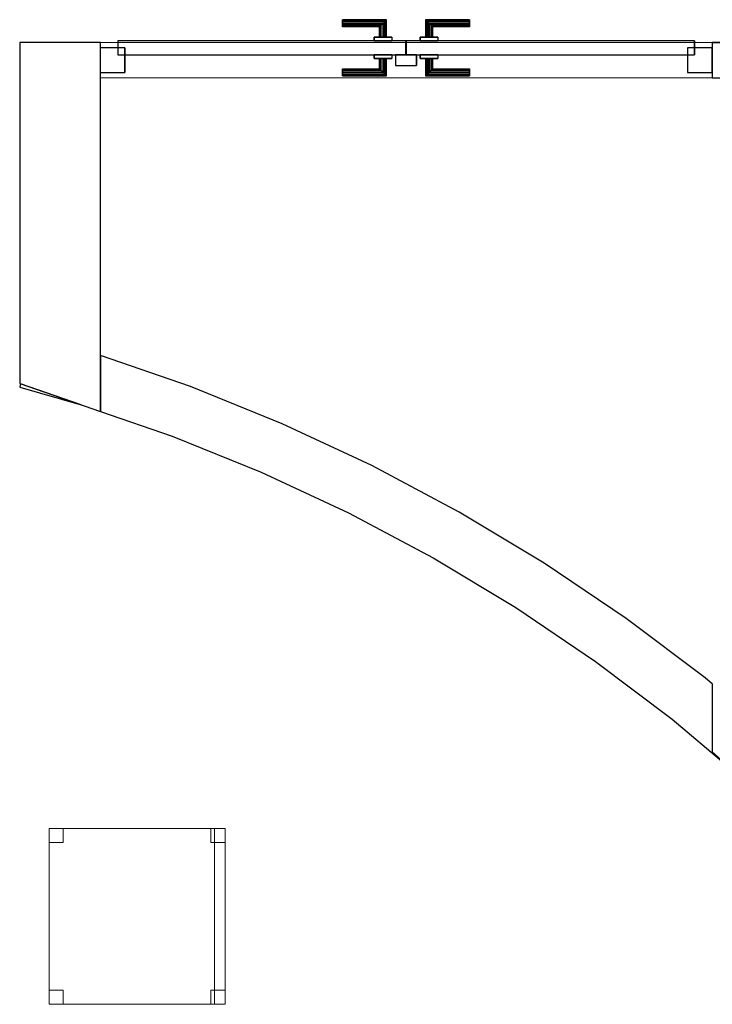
# Model space of a CAD drawing. Header units: metres. Extents: x 397.7 to 427.5, y 12.7 to 28.4.
# Tile 60 of 139: x 407.5 to 409.5, y 21.5 to 24.3. Entities that reach past the tile are written whole.
import ezdxf

# ---------------------------------------------------------------- set-up
doc = ezdxf.new("R2010")
doc.units = ezdxf.units.M
doc.layers.add('01_CARPINTERIA', color=5, linetype='Continuous', lineweight=25, true_color=0x0000ff)
for name, color, linetype, lineweight in [('02_MOBILIARIO', 7, 'Continuous', 18), ('A-DETL-____-MBND', 7, 'Continuous', 18), ('A-GENM-____-OTLN', 7, 'Continuous', 18), ('A-WALL-____-MCUT', 7, 'Continuous', 25), ('A-WALL-____-OTLN', 7, 'Continuous', 25)]:
    doc.layers.add(name, color=color, linetype=linetype, lineweight=lineweight)

# ---------------------------------------------------------------- blocks, each defined once
blk = doc.blocks.new('Family - LONDR55-XX_ZZ-ARQ-CAA-M3D-Londres55-152975-05_CLI_AIGUA_P2')
at = {"layer": '01_CARPINTERIA', "color": 161, "true_color": 0xaaaaff}
for p, q in [((0.6894, 0.1487), (0.6894, 0.15)), ((0.6894, 0.15), (0.6894, 0.1487)), ((0.8144, 0.15), (0.6894, 0.15)), ((0.6894, 0.145), (0.6894, 0.1487)), ((0.6894, 0.1487), (0.6894, 0.145)), ((0.8131, 0.1487), (0.6894, 0.1487)), ((0.8131, 0.1487), (0.6894, 0.1487)), ((0.6894, 0.14), (0.6894, 0.145)), ((0.6894, 0.145), (0.6894, 0.14)), ((0.8094, 0.145), (0.6894, 0.145)), ((0.8094, 0.145), (0.6894, 0.145)), ((0.8094, 0.145), (0.8044, 0.14)), ((0.8044, 0.14), (0.8094, 0.145)), ((0.8131, 0.1487), (0.8094, 0.145)), ((0.8094, 0.145), (0.8131, 0.1487)), ((0.8094, 0.1), (0.8094, 0.145)), ((0.8094, 0.1), (0.8094, 0.145)), ((0.8144, 0.15), (0.8131, 0.1487)), ((0.8131, 0.1487), (0.8144, 0.15)), ((0.8131, 0.1), (0.8131, 0.1487)), ((0.8131, 0.1), (0.8131, 0.1487)), ((0.8144, 0.1), (0.8144, 0.15)), ((0.9268, 0.1487), (0.9254, 0.15)), ((0.9254, 0.15), (0.9254, 0.1)), ((0.9254, 0.15), (0.9268, 0.1487)), ((1.0504, 0.15), (0.9254, 0.15)), ((0.9304, 0.145), (0.9268, 0.1487)), ((0.9268, 0.1487), (0.9268, 0.1)), ((0.9268, 0.1487), (0.9268, 0.1)), ((0.9268, 0.1487), (0.9304, 0.145)), ((1.0504, 0.1487), (0.9268, 0.1487)), ((1.0504, 0.1487), (0.9268, 0.1487)), ((0.9354, 0.14), (0.9304, 0.145)), ((0.9304, 0.145), (0.9304, 0.1)), ((0.9304, 0.145), (0.9304, 0.1)), ((0.9304, 0.145), (0.9354, 0.14)), ((1.0504, 0.145), (0.9304, 0.145)), ((1.0504, 0.145), (0.9304, 0.145)), ((1.0504, 0.1487), (1.0504, 0.15)), ((1.0504, 0.15), (1.0504, 0.1487)), ((1.0504, 0.145), (1.0504, 0.1487)), ((1.0504, 0.1487), (1.0504, 0.145)), ((1.0504, 0.145), (1.0504, 0.14)), ((1.0504, 0.14), (1.0504, 0.145)), ((0.6894, 0.135), (0.6894, 0.14)), ((0.6894, 0.14), (0.6894, 0.135)), ((0.6894, 0.14), (0.8044, 0.14)), ((0.8044, 0.14), (0.6894, 0.14)), ((0.6894, 0.135), (0.6894, 0.1313)), ((0.6894, 0.1313), (0.6894, 0.135)), ((0.7994, 0.135), (0.6894, 0.135)), ((0.7994, 0.135), (0.6894, 0.135)), ((0.6894, 0.1313), (0.6894, 0.13)), ((0.6894, 0.13), (0.6894, 0.1313)), ((0.7958, 0.1313), (0.6894, 0.1313)), ((0.7958, 0.1313), (0.6894, 0.1313)), ((0.7944, 0.13), (0.6894, 0.13)), ((0.7944, 0.13), (0.7958, 0.1313)), ((0.7958, 0.1313), (0.7944, 0.13)), ((0.7944, 0.1), (0.7944, 0.13)), ((0.7958, 0.1313), (0.7994, 0.135)), ((0.7994, 0.135), (0.7958, 0.1313)), ((0.7958, 0.1), (0.7958, 0.1313)), ((0.7958, 0.1), (0.7958, 0.1313)), ((0.7994, 0.135), (0.8044, 0.14)), ((0.8044, 0.14), (0.7994, 0.135)), ((0.7994, 0.1), (0.7994, 0.135)), ((0.7994, 0.1), (0.7994, 0.135)), ((0.8044, 0.14), (0.8044, 0.1)), ((0.8044, 0.1), (0.8044, 0.14)), ((0.9354, 0.1), (0.9354, 0.14)), ((0.9354, 0.14), (0.9354, 0.1)), ((0.9354, 0.14), (0.9404, 0.135)), ((0.9404, 0.135), (0.9354, 0.14)), ((0.9354, 0.14), (1.0504, 0.14)), ((1.0504, 0.14), (0.9354, 0.14)), ((0.9404, 0.135), (0.9404, 0.1)), ((0.9404, 0.135), (0.9441, 0.1313)), ((0.9441, 0.1313), (0.9404, 0.135)), ((0.9404, 0.135), (0.9404, 0.1)), ((1.0504, 0.135), (0.9404, 0.135)), ((1.0504, 0.135), (0.9404, 0.135)), ((0.9441, 0.1313), (0.9441, 0.1)), ((0.9441, 0.1313), (0.9454, 0.13)), ((0.9454, 0.13), (0.9441, 0.1313)), ((0.9441, 0.1313), (0.9441, 0.1)), ((1.0504, 0.1313), (0.9441, 0.1313)), ((1.0504, 0.1313), (0.9441, 0.1313)), ((0.9454, 0.13), (0.9454, 0.1)), ((1.0504, 0.13), (0.9454, 0.13)), ((1.0504, 0.14), (1.0504, 0.135)), ((1.0504, 0.135), (1.0504, 0.14)), ((1.0504, 0.135), (1.0504, 0.1313)), ((1.0504, 0.1313), (1.0504, 0.135)), ((1.0504, 0.1313), (1.0504, 0.13)), ((1.0504, 0.13), (1.0504, 0.1313)), ((0.8694, 0.09), (0.05, 0.09)), ((0.05, 0.09), (0.05, 0.05)), ((0.8694, 0.09), (0.05, 0.09)), ((0.05, 0.09), (0.05, 0.05)), ((0.8294, 0.1), (0.7794, 0.1)), ((0.7794, 0.1), (0.8294, 0.1)), ((0.7794, 0.1), (0.7794, 0.09)), ((0.7794, 0.09), (0.7794, 0.1)), ((0.8294, 0.09), (0.7794, 0.09)), ((0.7794, 0.09), (0.8294, 0.09)), ((0.7958, 0.1), (0.7944, 0.1)), ((0.7944, 0.1), (0.7958, 0.1)), ((0.7994, 0.1), (0.7958, 0.1)), ((0.7958, 0.1), (0.7994, 0.1)), ((0.8044, 0.1), (0.7994, 0.1)), ((0.7994, 0.1), (0.8044, 0.1)), ((0.8094, 0.1), (0.8044, 0.1)), ((0.8044, 0.1), (0.8094, 0.1)), ((0.8094, 0.1), (0.8131, 0.1)), ((0.8131, 0.1), (0.8094, 0.1)), ((0.8131, 0.1), (0.8144, 0.1)), ((0.8144, 0.1), (0.8131, 0.1)), ((0.8294, 0.1), (0.8294, 0.09)), ((0.8294, 0.1), (0.8294, 0.09)), ((0.8694, 0.05), (0.8694, 0.09)), ((0.8694, 0.09), (0.8694, 0.05)), ((1.6898, 0.09), (0.8704, 0.09)), ((0.8704, 0.09), (0.8704, 0.05)), ((1.6898, 0.09), (0.8704, 0.09)), ((0.8704, 0.09), (0.8704, 0.05)), ((0.9604, 0.1), (0.9104, 0.1)), ((0.9104, 0.1), (0.9604, 0.1)), ((0.9104, 0.1), (0.9104, 0.09)), ((0.9104, 0.09), (0.9104, 0.1)), ((0.9604, 0.09), (0.9104, 0.09)), ((0.9104, 0.09), (0.9604, 0.09)), ((0.9268, 0.1), (0.9254, 0.1)), ((0.9254, 0.1), (0.9268, 0.1)), ((0.9304, 0.1), (0.9268, 0.1)), ((0.9268, 0.1), (0.9304, 0.1)), ((0.9354, 0.1), (0.9304, 0.1)), ((0.9304, 0.1), (0.9354, 0.1)), ((0.9404, 0.1), (0.9354, 0.1)), ((0.9354, 0.1), (0.9404, 0.1)), ((0.9404, 0.1), (0.9441, 0.1)), ((0.9441, 0.1), (0.9404, 0.1)), ((0.9441, 0.1), (0.9454, 0.1)), ((0.9454, 0.1), (0.9441, 0.1)), ((0.9604, 0.1), (0.9604, 0.09)), ((0.9604, 0.1), (0.9604, 0.09)), ((1.6898, 0.05), (1.6898, 0.09)), ((1.6898, 0.09), (1.6898, 0.05)), ((0.07, 0.07), (0, 0.07)), ((0, 0.07), (0, 0)), ((0.07, 0.07), (0, 0.07)), ((0, 0.07), (0, 0)), ((0.07, 0), (0.07, 0.07)), ((0.07, 0.07), (0.07, 0)), ((1.7398, 0.07), (1.6698, 0.07)), ((1.6698, 0.07), (1.6698, 0)), ((1.7398, 0.07), (1.6698, 0.07)), ((1.6698, 0.07), (1.6698, 0)), ((1.7398, 0), (1.7398, 0.07)), ((1.7398, 0.07), (1.7398, 0)), ((0.05, 0.05), (0.8694, 0.05)), ((0.05, 0.05), (0.8694, 0.05)), ((0.7794, 0.05), (0.8294, 0.05)), ((0.8294, 0.05), (0.7794, 0.05)), ((0.7794, 0.05), (0.7794, 0.04)), ((0.7794, 0.04), (0.7794, 0.05)), ((0.7794, 0.04), (0.8294, 0.04)), ((0.8294, 0.04), (0.7794, 0.04)), ((0.7958, 0.04), (0.7944, 0.04)), ((0.7944, 0.04), (0.7958, 0.04)), ((0.7944, 0.01), (0.7944, 0.04)), ((0.7994, 0.04), (0.7958, 0.04)), ((0.7958, 0.04), (0.7994, 0.04)), ((0.7958, 0.0087), (0.7958, 0.04)), ((0.7958, 0.0087), (0.7958, 0.04)), ((0.7994, 0.04), (0.8044, 0.04)), ((0.8044, 0.04), (0.7994, 0.04)), ((0.7994, 0.005), (0.7994, 0.04)), ((0.7994, 0.005), (0.7994, 0.04)), ((0.8044, 0.04), (0.8094, 0.04)), ((0.8094, 0.04), (0.8044, 0.04)), ((0.8044, 0.04), (0.8044, 0)), ((0.8044, 0), (0.8044, 0.04)), ((0.8094, 0.04), (0.8131, 0.04)), ((0.8131, 0.04), (0.8094, 0.04)), ((0.8094, -0.005), (0.8094, 0.04)), ((0.8094, -0.005), (0.8094, 0.04)), ((0.8131, 0.04), (0.8144, 0.04)), ((0.8144, 0.04), (0.8131, 0.04)), ((0.8131, -0.0087), (0.8131, 0.04)), ((0.8131, -0.0087), (0.8131, 0.04)), ((0.8144, -0.01), (0.8144, 0.04)), ((0.8294, 0.05), (0.8294, 0.04)), ((0.8294, 0.05), (0.8294, 0.04)), ((0.8994, 0.05), (0.8394, 0.05)), ((0.8394, 0.05), (0.8394, 0.02)), ((0.8994, 0.05), (0.8394, 0.05)), ((0.8394, 0.05), (0.8394, 0.02)), ((0.8704, 0.05), (1.6898, 0.05)), ((0.8704, 0.05), (1.6898, 0.05)), ((0.8994, 0.02), (0.8994, 0.05)), ((0.8994, 0.05), (0.8994, 0.02)), ((0.9104, 0.05), (0.9604, 0.05)), ((0.9604, 0.05), (0.9104, 0.05)), ((0.9104, 0.05), (0.9104, 0.04)), ((0.9104, 0.04), (0.9104, 0.05)), ((0.9104, 0.04), (0.9604, 0.04)), ((0.9604, 0.04), (0.9104, 0.04)), ((0.9268, 0.04), (0.9254, 0.04)), ((0.9254, 0.04), (0.9268, 0.04)), ((0.9254, 0.04), (0.9254, -0.01)), ((0.9304, 0.04), (0.9268, 0.04)), ((0.9268, 0.04), (0.9304, 0.04)), ((0.9268, 0.04), (0.9268, -0.0087)), ((0.9268, 0.04), (0.9268, -0.0087)), ((0.9304, 0.04), (0.9354, 0.04)), ((0.9354, 0.04), (0.9304, 0.04)), ((0.9304, 0.04), (0.9304, -0.005)), ((0.9304, 0.04), (0.9304, -0.005)), ((0.9354, 0.04), (0.9404, 0.04)), ((0.9404, 0.04), (0.9354, 0.04)), ((0.9354, 0), (0.9354, 0.04)), ((0.9354, 0.04), (0.9354, 0)), ((0.9404, 0.04), (0.9441, 0.04)), ((0.9441, 0.04), (0.9404, 0.04)), ((0.9404, 0.04), (0.9404, 0.005)), ((0.9404, 0.04), (0.9404, 0.005)), ((0.9441, 0.04), (0.9454, 0.04)), ((0.9454, 0.04), (0.9441, 0.04)), ((0.9441, 0.04), (0.9441, 0.0087)), ((0.9441, 0.04), (0.9441, 0.0087)), ((0.9454, 0.04), (0.9454, 0.01)), ((0.9604, 0.05), (0.9604, 0.04)), ((0.9604, 0.05), (0.9604, 0.04)), ((0, 0), (0.07, 0)), ((0, 0), (0.07, 0)), ((0.6894, 0.0087), (0.6894, 0.01)), ((0.6894, 0.01), (0.6894, 0.0087)), ((0.6894, 0.01), (0.7944, 0.01)), ((0.6894, 0.005), (0.6894, 0.0087)), ((0.6894, 0.0087), (0.6894, 0.005)), ((0.6894, 0.0087), (0.7958, 0.0087)), ((0.6894, 0.0087), (0.7958, 0.0087)), ((0.6894, 0), (0.6894, 0.005)), ((0.6894, 0.005), (0.6894, 0)), ((0.6894, 0.005), (0.7994, 0.005)), ((0.6894, 0.005), (0.7994, 0.005)), ((0.6894, -0.005), (0.6894, 0)), ((0.8044, 0), (0.6894, 0)), ((0.6894, 0), (0.8044, 0)), ((0.7958, 0.0087), (0.7944, 0.01)), ((0.7944, 0.01), (0.7958, 0.0087)), ((0.7994, 0.005), (0.7958, 0.0087)), ((0.7958, 0.0087), (0.7994, 0.005)), ((0.8044, 0), (0.7994, 0.005)), ((0.7994, 0.005), (0.8044, 0)), ((0.8394, 0.02), (0.8994, 0.02)), ((0.8394, 0.02), (0.8994, 0.02)), ((0.9304, -0.005), (0.9354, 0)), ((0.9354, 0), (0.9304, -0.005)), ((0.9404, 0.005), (0.9354, 0)), ((0.9354, 0), (0.9404, 0.005)), ((1.0504, 0), (0.9354, 0)), ((0.9354, 0), (1.0504, 0)), ((0.9441, 0.0087), (0.9404, 0.005)), ((0.9404, 0.005), (0.9441, 0.0087)), ((0.9404, 0.005), (1.0504, 0.005)), ((0.9404, 0.005), (1.0504, 0.005)), ((0.9454, 0.01), (0.9441, 0.0087)), ((0.9441, 0.0087), (0.9454, 0.01)), ((0.9441, 0.0087), (1.0504, 0.0087)), ((0.9441, 0.0087), (1.0504, 0.0087)), ((0.9454, 0.01), (1.0504, 0.01)), ((1.0504, 0.0087), (1.0504, 0.01)), ((1.0504, 0.01), (1.0504, 0.0087)), ((1.0504, 0.005), (1.0504, 0.0087)), ((1.0504, 0.0087), (1.0504, 0.005)), ((1.0504, 0.005), (1.0504, 0)), ((1.0504, 0), (1.0504, 0.005)), ((1.0504, 0), (1.0504, -0.005)), ((1.0504, -0.005), (1.0504, 0)), ((1.6698, 0), (1.7398, 0)), ((1.6698, 0), (1.7398, 0)), ((0.6894, 0), (0.6894, -0.005)), ((0.6894, -0.005), (0.6894, -0.0087)), ((0.6894, -0.0087), (0.6894, -0.005)), ((0.6894, -0.005), (0.8094, -0.005)), ((0.6894, -0.005), (0.8094, -0.005)), ((0.6894, -0.0087), (0.6894, -0.01)), ((0.6894, -0.01), (0.6894, -0.0087)), ((0.6894, -0.0087), (0.8131, -0.0087)), ((0.6894, -0.0087), (0.8131, -0.0087)), ((0.6894, -0.01), (0.8144, -0.01)), ((0.8044, 0), (0.8094, -0.005)), ((0.8094, -0.005), (0.8044, 0)), ((0.8094, -0.005), (0.8131, -0.0087)), ((0.8131, -0.0087), (0.8094, -0.005)), ((0.8131, -0.0087), (0.8144, -0.01)), ((0.8144, -0.01), (0.8131, -0.0087)), ((0.9254, -0.01), (0.9268, -0.0087)), ((0.9268, -0.0087), (0.9254, -0.01)), ((0.9254, -0.01), (1.0504, -0.01)), ((0.9268, -0.0087), (0.9304, -0.005)), ((0.9304, -0.005), (0.9268, -0.0087)), ((0.9268, -0.0087), (1.0504, -0.0087)), ((0.9268, -0.0087), (1.0504, -0.0087)), ((0.9304, -0.005), (1.0504, -0.005)), ((0.9304, -0.005), (1.0504, -0.005)), ((1.0504, -0.005), (1.0504, -0.0087)), ((1.0504, -0.0087), (1.0504, -0.005)), ((1.0504, -0.0087), (1.0504, -0.01)), ((1.0504, -0.01), (1.0504, -0.0087))]:
    blk.add_line(p, q, dxfattribs=at)
blk = doc.blocks.new('Family - Porta P2-152976-05_CLI_AIGUA_P2')
blk.add_blockref('Family - LONDR55-XX_ZZ-ARQ-CAA-M3D-Londres55-152975-05_CLI_AIGUA_P2', (0, 0))
blk = doc.blocks.new('Family - Evans P2-153004-05_CLI_AIGUA_P2')
at = {"layer": 'A-WALL-____-MCUT', "color": 253, "true_color": 0xaaaaaa}
for p, q in [((1.6277, 5.1197), (1.6277, 4.9611)), ((1.8837, 5.0315), (1.6277, 5.1197)), ((1.4004, 5.0395), (1.3978, 5.0303)), ((1.3978, 5.0303), (1.5726, 4.9801)), ((1.5726, 4.9801), (1.4004, 5.0395)), ((2.1445, 4.926), (1.8837, 5.0315)), ((1.6277, 4.9611), (1.8311, 4.8909)), ((2.3993, 4.807), (2.1445, 4.926)), ((1.8311, 4.8909), (2.0846, 4.7884)), ((2.0846, 4.7884), (2.3323, 4.6727)), ((2.6476, 4.6748), (2.3993, 4.807)), ((2.3323, 4.6727), (2.5737, 4.5443)), ((2.8887, 4.5299), (2.6476, 4.6748)), ((2.5737, 4.5443), (2.808, 4.4033)), ((3.1218, 4.3725), (2.8887, 4.5299)), ((2.808, 4.4033), (3.0346, 4.2503)), ((3.3463, 4.2031), (3.1218, 4.3725)), ((3.0346, 4.2503), (3.2529, 4.0857)), ((3.3677, 4.1851), (3.3463, 4.2031)), ((3.3677, 3.9892), (3.3677, 4.1851)), ((3.2529, 4.0857), (3.4058, 3.9573)), ((3.3715, 3.9892), (3.3677, 3.9892)), ((3.4058, 3.9573), (3.3715, 3.9892))]:
    blk.add_line(p, q, dxfattribs=at)
at = {"layer": 'A-WALL-____-OTLN', "color": 253, "true_color": 0xaaaaaa}
for p, q in [((1.6277, 5.1197), (1.6277, 4.9611)), ((1.8837, 5.0315), (1.6277, 5.1197)), ((1.4004, 5.0395), (1.3978, 5.0303)), ((1.3978, 5.0303), (1.5726, 4.9801)), ((1.5726, 4.9801), (1.4004, 5.0395)), ((2.1445, 4.926), (1.8837, 5.0315)), ((1.6277, 4.9611), (1.8311, 4.8909)), ((2.3993, 4.807), (2.1445, 4.926)), ((1.8311, 4.8909), (2.0846, 4.7884)), ((2.0846, 4.7884), (2.3323, 4.6727)), ((2.6476, 4.6748), (2.3993, 4.807)), ((2.3323, 4.6727), (2.5737, 4.5443)), ((2.8887, 4.5299), (2.6476, 4.6748)), ((2.5737, 4.5443), (2.808, 4.4033)), ((3.1218, 4.3725), (2.8887, 4.5299)), ((2.808, 4.4033), (3.0346, 4.2503)), ((3.3463, 4.2031), (3.1218, 4.3725)), ((3.0346, 4.2503), (3.2529, 4.0857)), ((3.3677, 4.1851), (3.3463, 4.2031)), ((3.3677, 3.9892), (3.3677, 4.1851)), ((3.2529, 4.0857), (3.4058, 3.9573)), ((3.3715, 3.9892), (3.3677, 3.9892)), ((3.4058, 3.9573), (3.3715, 3.9892))]:
    blk.add_line(p, q, dxfattribs=at)
blk = doc.blocks.new('Family - Evans P2-153014-05_CLI_AIGUA_P2')
at = {"layer": 'A-WALL-____-MCUT', "color": 253, "true_color": 0xaaaaaa}
for p, q in [((0.0793, 0.23), (0, 0)), ((1.049, 0.23), (0.0793, 0.23)), ((1.049, 0), (1.049, 0.23)), ((0, 0), (1.049, 0))]:
    blk.add_line(p, q, dxfattribs=at)
at = {"layer": 'A-WALL-____-OTLN', "color": 253, "true_color": 0xaaaaaa}
for p, q in [((0.0793, 0.23), (0, 0)), ((1.049, 0.23), (0.0793, 0.23)), ((1.049, 0), (1.049, 0.23)), ((0, 0), (1.049, 0))]:
    blk.add_line(p, q, dxfattribs=at)
at = {"layer": 'A-WALL-____-OTLN', "color": 253, "lineweight": 18, "true_color": 0xaaaaaa}
blk.add_line((0, 0), (1.049, 0), dxfattribs=at)
blk = doc.blocks.new('Family - Evans P2-153160-05_CLI_AIGUA_P2')
at = {"layer": 'A-WALL-____-MCUT', "color": 253, "true_color": 0xaaaaaa}
for p, q in [((0.2716, 0.1), (0, 0.1)), ((0, 0.1), (0, 0)), ((0.2716, 0), (0.2716, 0.1)), ((0, 0), (0.2716, 0))]:
    blk.add_line(p, q, dxfattribs=at)
at = {"layer": 'A-WALL-____-OTLN', "color": 253, "true_color": 0xaaaaaa}
for p, q in [((0.2716, 0.1), (0, 0.1)), ((0, 0), (0, 0.1)), ((0.2716, 0), (0.2716, 0.1)), ((0.2716, 0), (0, 0))]:
    blk.add_line(p, q, dxfattribs=at)
at = {"layer": 'A-WALL-____-OTLN', "color": 253, "lineweight": 18, "true_color": 0xaaaaaa}
blk.add_line((0, 0), (2.14, 0), dxfattribs=at)
blk = doc.blocks.new('Family - Vano puerta-153162-05_CLI_AIGUA_P2')
at = {"layer": 'A-GENM-____-OTLN', "color": 253, "true_color": 0xaaaaaa}
for p, q in [((407.7356, 24.2295), (407.7356, 24.1295)), ((409.4754, 24.2295), (407.7356, 24.2295)), ((407.7356, 24.2295), (407.7356, 24.1295)), ((407.7356, 24.2295), (409.4754, 24.2295)), ((409.4754, 24.1295), (409.4754, 24.2295)), ((409.4754, 24.2295), (409.4754, 24.1295)), ((407.7356, 24.1295), (409.4754, 24.1295)), ((409.4754, 24.1295), (407.7356, 24.1295))]:
    blk.add_line(p, q, dxfattribs=at)
blk = doc.blocks.new('Family - Cadira d_Oficina_P2-153248-05_CLI_AIGUA_P2')
at = {"layer": 'A-DETL-____-MBND', "color": 253, "true_color": 0xaaaaaa}
for p, q in [((0, 0), (0, 0.5)), ((0, 0.5), (0.5, 0.5)), ((0.5, 0.5), (0, 0.5)), ((0, 0.5), (0, 0)), ((0, 0.46), (0, 0.5)), ((0, 0.5), (0.04, 0.5)), ((0, 0.5), (0, 0.46)), ((0.04, 0.5), (0, 0.5)), ((0.04, 0.5), (0.04, 0.46)), ((0.04, 0.46), (0.04, 0.5)), ((0.46, 0.46), (0.46, 0.5)), ((0.46, 0.5), (0.5, 0.5)), ((0.46, 0.5), (0.46, 0.46)), ((0.5, 0.5), (0.46, 0.5)), ((0.47, 0), (0.47, 0.5)), ((0.47, 0.5), (0.5, 0.5)), ((0.47, 0.5), (0.47, 0)), ((0.5, 0.5), (0.47, 0.5)), ((0.5, 0.5), (0.5, 0)), ((0.5, 0), (0.5, 0.5)), ((0.5, 0.5), (0.5, 0.46)), ((0.5, 0.46), (0.5, 0.5)), ((0.5, 0.5), (0.5, 0)), ((0.5, 0), (0.5, 0.5)), ((0.04, 0.46), (0, 0.46)), ((0, 0.46), (0.04, 0.46)), ((0.5, 0.46), (0.46, 0.46)), ((0.46, 0.46), (0.5, 0.46)), ((0, 0), (0, 0.04)), ((0, 0.04), (0.04, 0.04)), ((0, 0.04), (0, 0)), ((0.04, 0.04), (0, 0.04)), ((0.04, 0.04), (0.04, 0)), ((0.04, 0), (0.04, 0.04)), ((0.46, 0), (0.46, 0.04)), ((0.46, 0.04), (0.5, 0.04)), ((0.46, 0.04), (0.46, 0)), ((0.5, 0.04), (0.46, 0.04)), ((0.5, 0.04), (0.5, 0)), ((0.5, 0), (0.5, 0.04)), ((0.04, 0), (0, 0)), ((0, 0), (0.04, 0)), ((0.5, 0), (0, 0)), ((0, 0), (0.5, 0)), ((0.5, 0), (0.46, 0)), ((0.46, 0), (0.5, 0)), ((0.47, 0), (0.5, 0)), ((0.5, 0), (0.47, 0))]:
    blk.add_line(p, q, dxfattribs=at)
blk = doc.blocks.new('LONDR55-XX_ZZ-ARQ-CAA-M3D-Londres55_ifc-1-05_CLI_AIGUA_P2')
at = {"layer": '01_CARPINTERIA', "color": 253, "lineweight": 18, "true_color": 0xaaaaaa}
blk.add_blockref('Family - Porta P2-152976-05_CLI_AIGUA_P2', (407.7356, 24.1445), dxfattribs=at)
at = {"layer": '02_MOBILIARIO', "color": 253, "lineweight": 18, "true_color": 0xaaaaaa}
blk.add_blockref('Family - Cadira d_Oficina_P2-153248-05_CLI_AIGUA_P2', (407.5908, 21.4943), dxfattribs=at)
at = {"layer": 'A-GENM-____-OTLN', "color": 253, "lineweight": 18, "true_color": 0xaaaaaa}
blk.add_blockref('Family - Vano puerta-153162-05_CLI_AIGUA_P2', (0, 0), dxfattribs=at)
at = {"layer": 'A-WALL-____-OTLN', "color": 253, "lineweight": 18, "true_color": 0xaaaaaa}
for name, p, rotation in [('Family - Evans P2-153014-05_CLI_AIGUA_P2', (407.737, 23.1804), 90), ('Family - Evans P2-153160-05_CLI_AIGUA_P2', (409.747, 24.2295), 180)]:
    blk.add_blockref(name, p, dxfattribs=dict(at, rotation=rotation))
blk.add_blockref('Family - Evans P2-153004-05_CLI_AIGUA_P2', (406.1092, 18.2194), dxfattribs=at)

msp = doc.modelspace()

# ---------------------------------------------------------------- block references
at = {"lineweight": 5}
msp.add_blockref('LONDR55-XX_ZZ-ARQ-CAA-M3D-Londres55_ifc-1-05_CLI_AIGUA_P2', (0, 0), dxfattribs=at)

doc.saveas('drawing.dxf')
